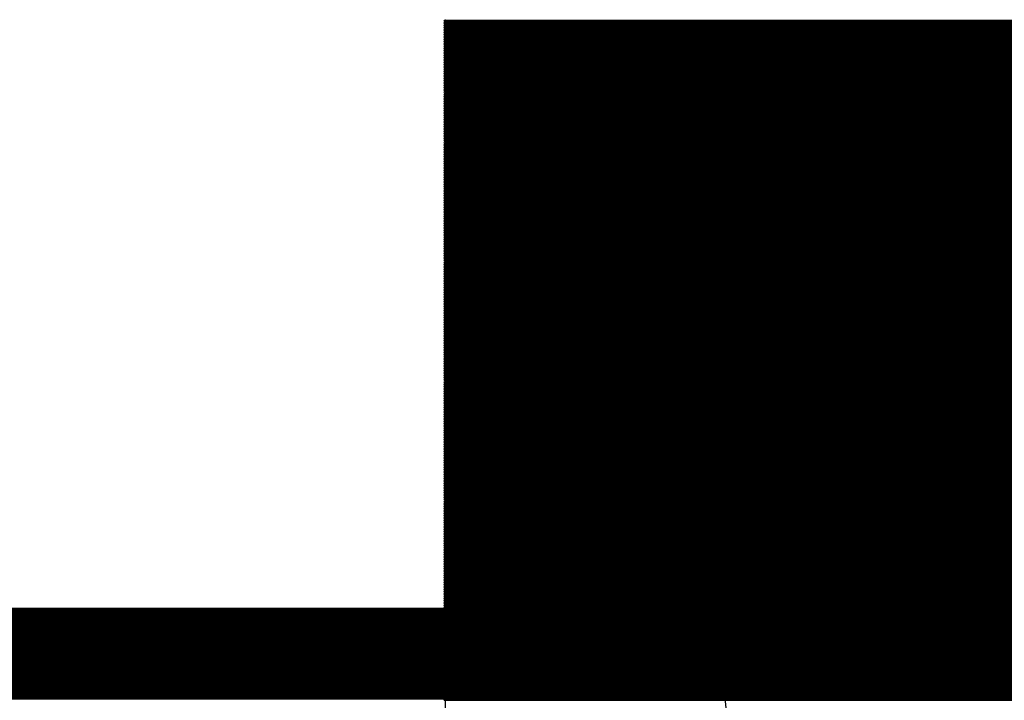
# Model space of a CAD drawing. Extents: x 0 to 23.9, y 0 to 20.7.
# Tile 85 of 127: x 12.972 to 14.059, y 19.989 to 20.74. Entities that reach past the tile are written whole.
import ezdxf

# ---------------------------------------------------------------- set-up
doc = ezdxf.new("R2010")
doc.units = 0
doc.layers.get('0').update_dxf_attribs({"linetype": 'CONTINUOUS'})
doc.layers.add('SEEEDSTUDIOXIAORP2040V1_22_GTO', color=10, linetype='CONTINUOUS')
doc.layers.add('SEEEDSTUDIOXIAORP2040V1_22_GTS', color=9, linetype='CONTINUOUS')

# ---------------------------------------------------------------- blocks, each defined once
blk = doc.blocks.new('ROUND_272')
blk.add_circle((0, 0), 0.6858)
blk = doc.blocks.new('ROUND_7')
blk.add_circle((0, 0), 0)
blk = doc.blocks.new('ROUND_8')
blk.add_circle((0, 0), 0.00127)

msp = doc.modelspace()

# ---------------------------------------------------------------- linework, layer by layer
at = {"layer": 'SEEEDSTUDIOXIAORP2040V1_22_GTO', "const_width": 0.1016}
msp.add_lwpolyline([(20.35556, 20.0406), (3.41884, 20.0406)], dxfattribs=at)
at = {"layer": 'SEEEDSTUDIOXIAORP2040V1_22_GTS'}
for points, const_width in [([(15.43558, 20.7391), (13.44168, 20.7391)], 0.00254), ([(13.44168, 20.73656), (15.43558, 20.73656)], 0.00254), ([(15.43558, 20.73402), (13.44168, 20.73402)], 0.00254), ([(13.44168, 20.73148), (15.43558, 20.73148)], 0.00254), ([(15.43558, 20.72894), (13.44168, 20.72894)], 0.00254), ([(13.44168, 20.7264), (15.43558, 20.7264)], 0.00254), ([(15.43558, 20.72386), (13.44168, 20.72386)], 0.00254), ([(13.44168, 20.72132), (15.43558, 20.72132)], 0.00254), ([(15.43558, 20.71878), (13.44168, 20.71878)], 0.00254), ([(13.44168, 20.71624), (15.43558, 20.71624)], 0.00254), ([(15.43558, 20.7137), (13.44168, 20.7137)], 0.00254), ([(13.44168, 20.71116), (15.43558, 20.71116)], 0.00254), ([(15.43558, 20.70862), (13.44168, 20.70862)], 0.00254), ([(13.44168, 20.70608), (15.43558, 20.70608)], 0.00254), ([(15.43558, 20.70354), (13.44168, 20.70354)], 0.00254), ([(13.44168, 20.701), (15.43558, 20.701)], 0.00254), ([(15.43558, 20.69846), (13.44168, 20.69846)], 0.00254), ([(13.44168, 20.69592), (15.43558, 20.69592)], 0.00254), ([(15.43558, 20.69338), (13.44168, 20.69338)], 0.00254), ([(13.44168, 20.69084), (15.43558, 20.69084)], 0.00254), ([(15.43558, 20.6883), (13.44168, 20.6883)], 0.00254), ([(13.44168, 20.68576), (15.43558, 20.68576)], 0.00254), ([(15.43558, 20.68322), (13.44168, 20.68322)], 0.00254), ([(13.44168, 20.68068), (15.43558, 20.68068)], 0.00254), ([(15.43558, 20.67814), (13.44168, 20.67814)], 0.00254), ([(13.44168, 20.6756), (15.43558, 20.6756)], 0.00254), ([(15.43558, 20.67306), (13.44168, 20.67306)], 0.00254), ([(13.44168, 20.67052), (15.43558, 20.67052)], 0.00254), ([(15.43558, 20.66798), (13.44168, 20.66798)], 0.00254), ([(13.44168, 20.66544), (15.43558, 20.66544)], 0.00254), ([(15.43558, 20.6629), (13.44168, 20.6629)], 0.00254), ([(13.44168, 20.66036), (15.43558, 20.66036)], 0.00254), ([(15.43558, 20.65782), (13.44168, 20.65782)], 0.00254), ([(13.44168, 20.65528), (15.43558, 20.65528)], 0.00254), ([(15.43558, 20.65274), (13.44168, 20.65274)], 0.00254), ([(13.44168, 20.6502), (15.43558, 20.6502)], 0.00254), ([(15.43558, 20.64766), (13.44168, 20.64766)], 0.00254), ([(13.44168, 20.64512), (15.43558, 20.64512)], 0.00254), ([(15.43558, 20.64258), (13.44168, 20.64258)], 0.00254), ([(13.44168, 20.64004), (15.43558, 20.64004)], 0.00254), ([(15.43558, 20.6375), (13.44168, 20.6375)], 0.00254), ([(13.44168, 20.63496), (15.43558, 20.63496)], 0.00254), ([(15.43558, 20.63242), (13.44168, 20.63242)], 0.00254), ([(13.44168, 20.62988), (15.43558, 20.62988)], 0.00254), ([(15.43558, 20.62734), (13.44168, 20.62734)], 0.00254), ([(13.44168, 20.6248), (15.43558, 20.6248)], 0.00254), ([(15.43558, 20.62226), (13.44168, 20.62226)], 0.00254), ([(13.44168, 20.61972), (15.43558, 20.61972)], 0.00254), ([(15.43558, 20.61718), (13.44168, 20.61718)], 0.00254), ([(13.44168, 20.61464), (15.43558, 20.61464)], 0.00254), ([(15.43558, 20.6121), (13.44168, 20.6121)], 0.00254), ([(13.44168, 20.60956), (15.43558, 20.60956)], 0.00254), ([(15.43558, 20.60702), (13.44168, 20.60702)], 0.00254), ([(13.44168, 20.60448), (15.43558, 20.60448)], 0.00254), ([(15.43558, 20.60194), (13.44168, 20.60194)], 0.00254), ([(13.44168, 20.5994), (15.43558, 20.5994)], 0.00254), ([(15.43558, 20.59686), (13.44168, 20.59686)], 0.00254), ([(13.44168, 20.59432), (15.43558, 20.59432)], 0.00254), ([(15.43558, 20.59178), (13.44168, 20.59178)], 0.00254), ([(13.44168, 20.58924), (15.43558, 20.58924)], 0.00254), ([(15.43558, 20.5867), (13.44168, 20.5867)], 0.00254), ([(13.44168, 20.58416), (15.43558, 20.58416)], 0.00254), ([(15.43558, 20.58162), (13.44168, 20.58162)], 0.00254), ([(13.44168, 20.57908), (15.43558, 20.57908)], 0.00254), ([(15.43558, 20.57654), (13.44168, 20.57654)], 0.00254), ([(13.44168, 20.574), (15.43558, 20.574)], 0.00254), ([(15.43558, 20.57146), (13.44168, 20.57146)], 0.00254), ([(13.44168, 20.56892), (15.43558, 20.56892)], 0.00254), ([(15.43558, 20.56638), (13.44168, 20.56638)], 0.00254), ([(13.44168, 20.56384), (15.43558, 20.56384)], 0.00254), ([(15.43558, 20.5613), (13.44168, 20.5613)], 0.00254), ([(13.44168, 20.55876), (15.43558, 20.55876)], 0.00254), ([(15.43558, 20.55622), (13.44168, 20.55622)], 0.00254), ([(13.44168, 20.55368), (15.43558, 20.55368)], 0.00254), ([(15.43558, 20.55114), (13.44168, 20.55114)], 0.00254), ([(13.44168, 20.5486), (15.43558, 20.5486)], 0.00254), ([(15.43558, 20.54606), (13.44168, 20.54606)], 0.00254), ([(13.44168, 20.54352), (15.43558, 20.54352)], 0.00254), ([(15.43558, 20.54098), (13.44168, 20.54098)], 0.00254), ([(13.44168, 20.53844), (15.43558, 20.53844)], 0.00254), ([(15.43558, 20.5359), (13.44168, 20.5359)], 0.00254), ([(13.44168, 20.53336), (15.43558, 20.53336)], 0.00254), ([(15.43558, 20.53082), (13.44168, 20.53082)], 0.00254), ([(13.44168, 20.52828), (15.43558, 20.52828)], 0.00254), ([(15.43558, 20.52574), (13.44168, 20.52574)], 0.00254), ([(13.44168, 20.5232), (15.43558, 20.5232)], 0.00254), ([(15.43558, 20.52066), (13.44168, 20.52066)], 0.00254), ([(13.44168, 20.51812), (15.43558, 20.51812)], 0.00254), ([(15.43558, 20.51558), (13.44168, 20.51558)], 0.00254), ([(13.44168, 20.51304), (15.43558, 20.51304)], 0.00254), ([(15.43558, 20.5105), (13.44168, 20.5105)], 0.00254), ([(13.44168, 20.50796), (15.43558, 20.50796)], 0.00254), ([(15.43558, 20.50542), (13.44168, 20.50542)], 0.00254), ([(13.44168, 20.50288), (15.43558, 20.50288)], 0.00254), ([(15.43558, 20.50034), (13.44168, 20.50034)], 0.00254), ([(13.44168, 20.4978), (15.43558, 20.4978)], 0.00254), ([(15.43558, 20.49526), (13.44168, 20.49526)], 0.00254), ([(13.44168, 20.49272), (15.43558, 20.49272)], 0.00254), ([(15.43558, 20.49018), (13.44168, 20.49018)], 0.00254), ([(13.44168, 20.48764), (15.43558, 20.48764)], 0.00254), ([(15.43558, 20.4851), (13.44168, 20.4851)], 0.00254), ([(13.44168, 20.48256), (15.43558, 20.48256)], 0.00254), ([(15.43558, 20.48002), (13.44168, 20.48002)], 0.00254), ([(13.44168, 20.47748), (15.43558, 20.47748)], 0.00254), ([(15.43558, 20.47494), (13.44168, 20.47494)], 0.00254), ([(13.44168, 20.4724), (15.43558, 20.4724)], 0.00254), ([(15.43558, 20.46986), (13.44168, 20.46986)], 0.00254), ([(13.44168, 20.46732), (15.43558, 20.46732)], 0.00254), ([(15.43558, 20.46478), (13.44168, 20.46478)], 0.00254), ([(13.44168, 20.46224), (15.43558, 20.46224)], 0.00254), ([(15.43558, 20.4597), (13.44168, 20.4597)], 0.00254), ([(13.44168, 20.45716), (15.43558, 20.45716)], 0.00254), ([(15.43558, 20.45462), (13.44168, 20.45462)], 0.00254), ([(13.44168, 20.45208), (15.43558, 20.45208)], 0.00254), ([(15.43558, 20.44954), (13.44168, 20.44954)], 0.00254), ([(13.44168, 20.447), (15.43558, 20.447)], 0.00254), ([(15.43558, 20.44446), (13.44168, 20.44446)], 0.00254), ([(13.44168, 20.44192), (15.43558, 20.44192)], 0.00254), ([(15.43558, 20.43938), (13.44168, 20.43938)], 0.00254), ([(13.44168, 20.43684), (15.43558, 20.43684)], 0.00254), ([(15.43558, 20.4343), (13.44168, 20.4343)], 0.00254), ([(13.44168, 20.43176), (15.43558, 20.43176)], 0.00254), ([(15.43558, 20.42922), (13.44168, 20.42922)], 0.00254), ([(13.44168, 20.42668), (15.43558, 20.42668)], 0.00254), ([(15.43558, 20.42414), (13.44168, 20.42414)], 0.00254), ([(13.44168, 20.4216), (15.43558, 20.4216)], 0.00254), ([(15.43558, 20.41906), (13.44168, 20.41906)], 0.00254), ([(13.44168, 20.41652), (15.43558, 20.41652)], 0.00254), ([(15.43558, 20.41398), (13.44168, 20.41398)], 0.00254), ([(13.44168, 20.41144), (15.43558, 20.41144)], 0.00254), ([(15.43558, 20.4089), (13.44168, 20.4089)], 0.00254), ([(13.44168, 20.40636), (15.43558, 20.40636)], 0.00254), ([(15.43558, 20.40382), (13.44168, 20.40382)], 0.00254), ([(13.44168, 20.40128), (15.43558, 20.40128)], 0.00254), ([(15.43558, 20.39874), (13.44168, 20.39874)], 0.00254), ([(13.44168, 20.3962), (15.43558, 20.3962)], 0.00254), ([(15.43558, 20.39366), (13.44168, 20.39366)], 0.00254), ([(13.44168, 20.39112), (15.43558, 20.39112)], 0.00254), ([(15.43558, 20.38858), (13.44168, 20.38858)], 0.00254), ([(13.44168, 20.38604), (15.43558, 20.38604)], 0.00254), ([(15.43558, 20.3835), (13.44168, 20.3835)], 0.00254), ([(13.44168, 20.38096), (15.43558, 20.38096)], 0.00254), ([(15.43558, 20.37842), (13.44168, 20.37842)], 0.00254), ([(13.44168, 20.37588), (15.43558, 20.37588)], 0.00254), ([(15.43558, 20.37334), (13.44168, 20.37334)], 0.00254), ([(13.44168, 20.3708), (15.43558, 20.3708)], 0.00254), ([(15.43558, 20.36826), (13.44168, 20.36826)], 0.00254), ([(13.44168, 20.36572), (15.43558, 20.36572)], 0.00254), ([(15.43558, 20.36318), (13.44168, 20.36318)], 0.00254), ([(13.44168, 20.36064), (15.43558, 20.36064)], 0.00254), ([(15.43558, 20.3581), (13.44168, 20.3581)], 0.00254), ([(13.44168, 20.35556), (15.43558, 20.35556)], 0.00254), ([(15.43558, 20.35302), (13.44168, 20.35302)], 0.00254), ([(13.44168, 20.35048), (15.43558, 20.35048)], 0.00254), ([(15.43558, 20.34794), (13.44168, 20.34794)], 0.00254), ([(13.44168, 20.3454), (15.43558, 20.3454)], 0.00254), ([(15.43558, 20.34286), (13.44168, 20.34286)], 0.00254), ([(13.44168, 20.34032), (15.43558, 20.34032)], 0.00254), ([(15.43558, 20.33778), (13.44168, 20.33778)], 0.00254), ([(13.44168, 20.33524), (15.43558, 20.33524)], 0.00254), ([(15.43558, 20.3327), (13.44168, 20.3327)], 0.00254), ([(13.44168, 20.33016), (15.43558, 20.33016)], 0.00254), ([(15.43558, 20.32762), (13.44168, 20.32762)], 0.00254), ([(13.44168, 20.32508), (15.43558, 20.32508)], 0.00254), ([(15.43558, 20.32254), (13.44168, 20.32254)], 0.00254), ([(13.44168, 20.32), (15.43558, 20.32)], 0.00254), ([(15.43558, 20.31746), (13.44168, 20.31746)], 0.00254), ([(13.44168, 20.31492), (15.43558, 20.31492)], 0.00254), ([(15.43558, 20.31238), (13.44168, 20.31238)], 0.00254), ([(13.44168, 20.30984), (15.43558, 20.30984)], 0.00254), ([(15.43558, 20.3073), (13.44168, 20.3073)], 0.00254), ([(13.44168, 20.30476), (15.43558, 20.30476)], 0.00254), ([(15.43558, 20.30222), (13.44168, 20.30222)], 0.00254), ([(13.44168, 20.29968), (15.43558, 20.29968)], 0.00254), ([(15.43558, 20.29714), (13.44168, 20.29714)], 0.00254), ([(13.44168, 20.2946), (15.43558, 20.2946)], 0.00254), ([(15.43558, 20.29206), (13.44168, 20.29206)], 0.00254), ([(13.44168, 20.28952), (15.43558, 20.28952)], 0.00254), ([(15.43558, 20.28698), (13.44168, 20.28698)], 0.00254), ([(13.44168, 20.28444), (15.43558, 20.28444)], 0.00254), ([(15.43558, 20.2819), (13.44168, 20.2819)], 0.00254), ([(13.44168, 20.27936), (15.43558, 20.27936)], 0.00254), ([(15.43558, 20.27682), (13.44168, 20.27682)], 0.00254), ([(13.44168, 20.27428), (15.43558, 20.27428)], 0.00254), ([(15.43558, 20.27174), (13.44168, 20.27174)], 0.00254), ([(13.44168, 20.2692), (15.43558, 20.2692)], 0.00254), ([(15.43558, 20.26666), (13.44168, 20.26666)], 0.00254), ([(13.44168, 20.26412), (15.43558, 20.26412)], 0.00254), ([(15.43558, 20.26158), (13.44168, 20.26158)], 0.00254), ([(13.44168, 20.25904), (15.43558, 20.25904)], 0.00254), ([(15.43558, 20.2565), (13.44168, 20.2565)], 0.00254), ([(13.44168, 20.25396), (15.43558, 20.25396)], 0.00254), ([(15.43558, 20.25142), (13.44168, 20.25142)], 0.00254), ([(13.44168, 20.24888), (15.43558, 20.24888)], 0.00254), ([(15.43558, 20.24634), (13.44168, 20.24634)], 0.00254), ([(13.44168, 20.2438), (15.43558, 20.2438)], 0.00254), ([(15.43558, 20.24126), (13.44168, 20.24126)], 0.00254), ([(13.44168, 20.23872), (15.43558, 20.23872)], 0.00254), ([(15.43558, 20.23618), (13.44168, 20.23618)], 0.00254), ([(13.44168, 20.23364), (15.43558, 20.23364)], 0.00254), ([(15.43558, 20.2311), (13.44168, 20.2311)], 0.00254), ([(13.44168, 20.22856), (15.43558, 20.22856)], 0.00254), ([(15.43558, 20.22602), (13.44168, 20.22602)], 0.00254), ([(13.44168, 20.22348), (15.43558, 20.22348)], 0.00254), ([(15.43558, 20.22094), (13.44168, 20.22094)], 0.00254), ([(13.44168, 20.2184), (15.43558, 20.2184)], 0.00254), ([(15.43558, 20.21586), (13.44168, 20.21586)], 0.00254), ([(13.44168, 20.21332), (15.43558, 20.21332)], 0.00254), ([(15.43558, 20.21078), (13.44168, 20.21078)], 0.00254), ([(13.44168, 20.20824), (15.43558, 20.20824)], 0.00254), ([(15.43558, 20.2057), (13.44168, 20.2057)], 0.00254), ([(13.44168, 20.20316), (15.43558, 20.20316)], 0.00254), ([(15.43558, 20.20062), (13.44168, 20.20062)], 0.00254), ([(13.44168, 20.19808), (15.43558, 20.19808)], 0.00254), ([(15.43558, 20.19554), (13.44168, 20.19554)], 0.00254), ([(13.44168, 20.193), (15.43558, 20.193)], 0.00254), ([(15.43558, 20.19046), (13.44168, 20.19046)], 0.00254), ([(13.44168, 20.18792), (15.43558, 20.18792)], 0.00254), ([(15.43558, 20.18538), (13.44168, 20.18538)], 0.00254), ([(13.44168, 20.18284), (15.43558, 20.18284)], 0.00254), ([(15.43558, 20.1803), (13.44168, 20.1803)], 0.00254), ([(13.44168, 20.17776), (15.43558, 20.17776)], 0.00254), ([(13.44168, 20.17522), (15.43558, 20.17522)], 0.00254), ([(15.43558, 20.17522), (13.44168, 20.17522)], 0.00254), ([(15.43558, 20.17268), (13.44168, 20.17268)], 0.00254), ([(13.44168, 20.17014), (15.43558, 20.17014)], 0.00254), ([(15.43558, 20.1676), (13.44168, 20.1676)], 0.00254), ([(13.44168, 20.16506), (15.43558, 20.16506)], 0.00254), ([(15.43558, 20.16252), (13.44168, 20.16252)], 0.00254), ([(13.44168, 20.15998), (15.43558, 20.15998)], 0.00254), ([(15.43558, 20.15744), (13.44168, 20.15744)], 0.00254), ([(13.44168, 20.1549), (15.43558, 20.1549)], 0.00254), ([(15.43558, 20.15236), (13.44168, 20.15236)], 0.00254), ([(13.44168, 20.14982), (15.43558, 20.14982)], 0.00254), ([(15.43558, 20.14728), (13.44168, 20.14728)], 0.00254), ([(13.44168, 20.14474), (15.43558, 20.14474)], 0.00254), ([(15.43558, 20.1422), (13.44168, 20.1422)], 0.00254), ([(13.44168, 20.13966), (15.43558, 20.13966)], 0.00254), ([(15.43558, 20.13712), (13.44168, 20.13712)], 0.00254), ([(13.44168, 20.13458), (15.43558, 20.13458)], 0.00254), ([(15.43558, 20.13204), (13.44168, 20.13204)], 0.00254), ([(13.44168, 20.1295), (15.43558, 20.1295)], 0.00254), ([(15.43558, 20.12696), (13.44168, 20.12696)], 0.00254), ([(13.44168, 20.12442), (15.43558, 20.12442)], 0.00254), ([(15.43558, 20.12188), (13.44168, 20.12188)], 0.00254), ([(13.44168, 20.11934), (15.43558, 20.11934)], 0.00254), ([(15.43558, 20.1168), (13.44168, 20.1168)], 0.00254), ([(13.44168, 20.11426), (15.43558, 20.11426)], 0.00254), ([(15.43558, 20.11172), (13.44168, 20.11172)], 0.00254), ([(13.44168, 20.10918), (15.43558, 20.10918)], 0.00254), ([(15.43558, 20.10664), (13.44168, 20.10664)], 0.00254), ([(13.44168, 20.1041), (15.43558, 20.1041)], 0.00254), ([(15.43558, 20.10156), (13.44168, 20.10156)], 0.00254), ([(13.44168, 20.09902), (15.43558, 20.09902)], 0.00254), ([(15.43558, 20.09648), (13.44168, 20.09648)], 0.00254), ([(13.44168, 20.09394), (15.43558, 20.09394)], 0.00254), ([(20.35556, 20.0406), (3.41884, 20.0406)], 0.1016), ([(15.43558, 20.0914), (13.44168, 20.0914)], 0.00254), ([(13.44168, 20.08886), (15.43558, 20.08886)], 0.00254), ([(15.43558, 20.08632), (13.44168, 20.08632)], 0.00254), ([(13.44168, 20.08378), (15.43558, 20.08378)], 0.00254), ([(15.43558, 20.08124), (13.44168, 20.08124)], 0.00254), ([(13.44168, 20.0787), (15.43558, 20.0787)], 0.00254), ([(15.43558, 20.07616), (13.44168, 20.07616)], 0.00254), ([(13.44168, 20.07362), (15.43558, 20.07362)], 0.00254), ([(15.43558, 20.07108), (13.44168, 20.07108)], 0.00254), ([(13.44168, 20.06854), (15.43558, 20.06854)], 0.00254), ([(15.43558, 20.066), (13.44168, 20.066)], 0.00254), ([(13.44168, 20.06346), (15.43558, 20.06346)], 0.00254), ([(15.43558, 20.06092), (13.44168, 20.06092)], 0.00254), ([(13.44168, 20.05838), (15.43558, 20.05838)], 0.00254), ([(15.43558, 20.05584), (13.44168, 20.05584)], 0.00254), ([(13.44168, 20.0533), (15.43558, 20.0533)], 0.00254), ([(15.43558, 20.05076), (13.44168, 20.05076)], 0.00254), ([(13.44168, 20.04822), (15.43558, 20.04822)], 0.00254), ([(15.43558, 20.04568), (13.44168, 20.04568)], 0.00254), ([(13.44168, 20.04314), (15.43558, 20.04314)], 0.00254), ([(15.43558, 20.0406), (13.44168, 20.0406)], 0.00254), ([(13.44168, 20.03806), (15.43558, 20.03806)], 0.00254), ([(15.43558, 20.03552), (13.44168, 20.03552)], 0.00254), ([(13.44168, 20.03298), (15.43558, 20.03298)], 0.00254), ([(15.43558, 20.03044), (13.44168, 20.03044)], 0.00254), ([(13.44168, 20.0279), (15.43558, 20.0279)], 0.00254), ([(15.43558, 20.02536), (13.44168, 20.02536)], 0.00254), ([(13.44168, 20.02282), (15.43558, 20.02282)], 0.00254), ([(15.43558, 20.02028), (13.44168, 20.02028)], 0.00254), ([(13.44168, 20.01774), (15.43558, 20.01774)], 0.00254), ([(15.43558, 20.0152), (13.44168, 20.0152)], 0.00254), ([(13.44168, 20.01266), (15.43558, 20.01266)], 0.00254), ([(15.43558, 20.01012), (13.44168, 20.01012)], 0.00254), ([(13.44168, 20.00758), (15.43558, 20.00758)], 0.00254), ([(15.43558, 20.00504), (13.44168, 20.00504)], 0.00254), ([(13.44168, 20.0025), (15.43558, 20.0025)], 0.00254), ([(15.43558, 19.99996), (13.44168, 19.99996)], 0.00254), ([(13.44168, 19.99742), (15.43558, 19.99742)], 0.00254), ([(15.43558, 19.99488), (13.44168, 19.99488)], 0.00254), ([(13.44168, 19.99234), (15.43558, 19.99234)], 0.00254), ([(15.43558, 19.9898), (13.44168, 19.9898)], 0.00254)]:
    msp.add_lwpolyline(points, dxfattribs=dict(at, const_width=const_width))
for points in [[(13.44168, 19.20494), (13.44168, 20.7391)], [(13.44168, 20.7391), (15.43558, 20.7391)]]:
    msp.add_lwpolyline(points, dxfattribs=at)

# ---------------------------------------------------------------- block references
for name, p in [('ROUND_7', (13.44168, 20.7391)), ('ROUND_8', (13.44168, 20.7391)), ('ROUND_8', (13.44168, 20.73656)), ('ROUND_8', (13.44168, 20.73402)), ('ROUND_8', (13.44168, 20.73148)), ('ROUND_8', (13.44168, 20.72894)), ('ROUND_8', (13.44168, 20.7264)), ('ROUND_272', (14.43482, 20.0406)), ('ROUND_8', (13.44168, 20.72386)), ('ROUND_8', (13.44168, 20.72132)), ('ROUND_8', (13.44168, 20.71878)), ('ROUND_8', (13.44168, 20.71624)), ('ROUND_8', (13.44168, 20.7137)), ('ROUND_8', (13.44168, 20.71116)), ('ROUND_8', (13.44168, 20.70862)), ('ROUND_8', (13.44168, 20.70608)), ('ROUND_8', (13.44168, 20.70354)), ('ROUND_8', (13.44168, 20.701)), ('ROUND_8', (13.44168, 20.69846)), ('ROUND_8', (13.44168, 20.69592)), ('ROUND_8', (13.44168, 20.69338)), ('ROUND_8', (13.44168, 20.69084)), ('ROUND_8', (13.44168, 20.6883)), ('ROUND_8', (13.44168, 20.68576)), ('ROUND_8', (13.44168, 20.68322)), ('ROUND_8', (13.44168, 20.68068)), ('ROUND_8', (13.44168, 20.67814)), ('ROUND_8', (13.44168, 20.6756)), ('ROUND_8', (13.44168, 20.67306)), ('ROUND_8', (13.44168, 20.67052)), ('ROUND_8', (13.44168, 20.66798)), ('ROUND_8', (13.44168, 20.66544)), ('ROUND_8', (13.44168, 20.6629)), ('ROUND_8', (13.44168, 20.66036)), ('ROUND_8', (13.44168, 20.65782)), ('ROUND_8', (13.44168, 20.65528)), ('ROUND_8', (13.44168, 20.65274)), ('ROUND_8', (13.44168, 20.6502)), ('ROUND_8', (13.44168, 20.64766)), ('ROUND_8', (13.44168, 20.64512)), ('ROUND_8', (13.44168, 20.64258)), ('ROUND_8', (13.44168, 20.64004)), ('ROUND_8', (13.44168, 20.6375)), ('ROUND_8', (13.44168, 20.63496)), ('ROUND_8', (13.44168, 20.63242)), ('ROUND_8', (13.44168, 20.62988)), ('ROUND_8', (13.44168, 20.62734)), ('ROUND_8', (13.44168, 20.6248)), ('ROUND_8', (13.44168, 20.62226)), ('ROUND_8', (13.44168, 20.61972)), ('ROUND_8', (13.44168, 20.61718)), ('ROUND_8', (13.44168, 20.61464)), ('ROUND_8', (13.44168, 20.6121)), ('ROUND_8', (13.44168, 20.60956)), ('ROUND_8', (13.44168, 20.60702)), ('ROUND_8', (13.44168, 20.60448)), ('ROUND_8', (13.44168, 20.60194)), ('ROUND_8', (13.44168, 20.5994)), ('ROUND_8', (13.44168, 20.59686)), ('ROUND_8', (13.44168, 20.59432)), ('ROUND_8', (13.44168, 20.59178)), ('ROUND_8', (13.44168, 20.58924)), ('ROUND_8', (13.44168, 20.5867)), ('ROUND_8', (13.44168, 20.58416)), ('ROUND_8', (13.44168, 20.58162)), ('ROUND_8', (13.44168, 20.57908)), ('ROUND_8', (13.44168, 20.57654)), ('ROUND_8', (13.44168, 20.574)), ('ROUND_8', (13.44168, 20.57146)), ('ROUND_8', (13.44168, 20.56892)), ('ROUND_8', (13.44168, 20.56638)), ('ROUND_8', (13.44168, 20.56384)), ('ROUND_8', (13.44168, 20.5613)), ('ROUND_8', (13.44168, 20.55876)), ('ROUND_8', (13.44168, 20.55622)), ('ROUND_8', (13.44168, 20.55368)), ('ROUND_8', (13.44168, 20.55114)), ('ROUND_8', (13.44168, 20.5486)), ('ROUND_8', (13.44168, 20.54606)), ('ROUND_8', (13.44168, 20.54352)), ('ROUND_8', (13.44168, 20.54098)), ('ROUND_8', (13.44168, 20.53844)), ('ROUND_8', (13.44168, 20.5359)), ('ROUND_8', (13.44168, 20.53336)), ('ROUND_8', (13.44168, 20.53082)), ('ROUND_8', (13.44168, 20.52828)), ('ROUND_8', (13.44168, 20.52574)), ('ROUND_8', (13.44168, 20.5232)), ('ROUND_8', (13.44168, 20.52066)), ('ROUND_8', (13.44168, 20.51812)), ('ROUND_8', (13.44168, 20.51558)), ('ROUND_8', (13.44168, 20.51304)), ('ROUND_8', (13.44168, 20.5105)), ('ROUND_8', (13.44168, 20.50796)), ('ROUND_8', (13.44168, 20.50542)), ('ROUND_8', (13.44168, 20.50288)), ('ROUND_8', (13.44168, 20.50034)), ('ROUND_8', (13.44168, 20.4978)), ('ROUND_8', (13.44168, 20.49526)), ('ROUND_8', (13.44168, 20.49272)), ('ROUND_8', (13.44168, 20.49018)), ('ROUND_8', (13.44168, 20.48764)), ('ROUND_8', (13.44168, 20.4851)), ('ROUND_8', (13.44168, 20.48256)), ('ROUND_8', (13.44168, 20.48002)), ('ROUND_8', (13.44168, 20.47748)), ('ROUND_8', (13.44168, 20.47494)), ('ROUND_8', (13.44168, 20.4724)), ('ROUND_8', (13.44168, 20.46986)), ('ROUND_8', (13.44168, 20.46732)), ('ROUND_8', (13.44168, 20.46478)), ('ROUND_8', (13.44168, 20.46224)), ('ROUND_8', (13.44168, 20.4597)), ('ROUND_8', (13.44168, 20.45716)), ('ROUND_8', (13.44168, 20.45462)), ('ROUND_8', (13.44168, 20.45208)), ('ROUND_8', (13.44168, 20.44954)), ('ROUND_8', (13.44168, 20.447)), ('ROUND_8', (13.44168, 20.44446)), ('ROUND_8', (13.44168, 20.44192)), ('ROUND_8', (13.44168, 20.43938)), ('ROUND_8', (13.44168, 20.43684)), ('ROUND_8', (13.44168, 20.4343)), ('ROUND_8', (13.44168, 20.43176)), ('ROUND_8', (13.44168, 20.42922)), ('ROUND_8', (13.44168, 20.42668)), ('ROUND_8', (13.44168, 20.42414)), ('ROUND_8', (13.44168, 20.4216)), ('ROUND_8', (13.44168, 20.41906)), ('ROUND_8', (13.44168, 20.41652)), ('ROUND_8', (13.44168, 20.41398)), ('ROUND_8', (13.44168, 20.41144)), ('ROUND_8', (13.44168, 20.4089)), ('ROUND_8', (13.44168, 20.40636)), ('ROUND_8', (13.44168, 20.40382)), ('ROUND_8', (13.44168, 20.40128)), ('ROUND_8', (13.44168, 20.39874)), ('ROUND_8', (13.44168, 20.3962)), ('ROUND_8', (13.44168, 20.39366)), ('ROUND_8', (13.44168, 20.39112)), ('ROUND_8', (13.44168, 20.38858)), ('ROUND_8', (13.44168, 20.38604)), ('ROUND_8', (13.44168, 20.3835)), ('ROUND_8', (13.44168, 20.38096)), ('ROUND_8', (13.44168, 20.37842)), ('ROUND_8', (13.44168, 20.37588)), ('ROUND_8', (13.44168, 20.37334)), ('ROUND_8', (13.44168, 20.3708)), ('ROUND_8', (13.44168, 20.36826)), ('ROUND_8', (13.44168, 20.36572)), ('ROUND_8', (13.44168, 20.36318)), ('ROUND_8', (13.44168, 20.36064)), ('ROUND_8', (13.44168, 20.3581)), ('ROUND_8', (13.44168, 20.35556)), ('ROUND_8', (13.44168, 20.35302)), ('ROUND_8', (13.44168, 20.35048)), ('ROUND_8', (13.44168, 20.34794)), ('ROUND_8', (13.44168, 20.3454)), ('ROUND_8', (13.44168, 20.34286)), ('ROUND_8', (13.44168, 20.34032)), ('ROUND_8', (13.44168, 20.33778)), ('ROUND_8', (13.44168, 20.33524)), ('ROUND_8', (13.44168, 20.3327)), ('ROUND_8', (13.44168, 20.33016)), ('ROUND_8', (13.44168, 20.32762)), ('ROUND_8', (13.44168, 20.32508)), ('ROUND_8', (13.44168, 20.32254)), ('ROUND_8', (13.44168, 20.32)), ('ROUND_8', (13.44168, 20.31746)), ('ROUND_8', (13.44168, 20.31492)), ('ROUND_8', (13.44168, 20.31238)), ('ROUND_8', (13.44168, 20.30984)), ('ROUND_8', (13.44168, 20.3073)), ('ROUND_8', (13.44168, 20.30476)), ('ROUND_8', (13.44168, 20.30222)), ('ROUND_8', (13.44168, 20.29968)), ('ROUND_8', (13.44168, 20.29714)), ('ROUND_8', (13.44168, 20.2946)), ('ROUND_8', (13.44168, 20.29206)), ('ROUND_8', (13.44168, 20.28952)), ('ROUND_8', (13.44168, 20.28698)), ('ROUND_8', (13.44168, 20.28444)), ('ROUND_8', (13.44168, 20.2819)), ('ROUND_8', (13.44168, 20.27936)), ('ROUND_8', (13.44168, 20.27682)), ('ROUND_8', (13.44168, 20.27428)), ('ROUND_8', (13.44168, 20.27174)), ('ROUND_8', (13.44168, 20.2692)), ('ROUND_8', (13.44168, 20.26666)), ('ROUND_8', (13.44168, 20.26412)), ('ROUND_8', (13.44168, 20.26158)), ('ROUND_8', (13.44168, 20.25904)), ('ROUND_8', (13.44168, 20.2565)), ('ROUND_8', (13.44168, 20.25396)), ('ROUND_8', (13.44168, 20.25142)), ('ROUND_8', (13.44168, 20.24888)), ('ROUND_8', (13.44168, 20.24634)), ('ROUND_8', (13.44168, 20.2438)), ('ROUND_8', (13.44168, 20.24126)), ('ROUND_8', (13.44168, 20.23872)), ('ROUND_8', (13.44168, 20.23618)), ('ROUND_8', (13.44168, 20.23364)), ('ROUND_8', (13.44168, 20.2311)), ('ROUND_8', (13.44168, 20.22856)), ('ROUND_8', (13.44168, 20.22602)), ('ROUND_8', (13.44168, 20.22348)), ('ROUND_8', (13.44168, 20.22094)), ('ROUND_8', (13.44168, 20.2184)), ('ROUND_8', (13.44168, 20.21586)), ('ROUND_8', (13.44168, 20.21332)), ('ROUND_8', (13.44168, 20.21078)), ('ROUND_8', (13.44168, 20.20824)), ('ROUND_8', (13.44168, 20.2057)), ('ROUND_8', (13.44168, 20.20316)), ('ROUND_8', (13.44168, 20.20062)), ('ROUND_8', (13.44168, 20.19808)), ('ROUND_8', (13.44168, 20.19554)), ('ROUND_8', (13.44168, 20.193)), ('ROUND_8', (13.44168, 20.19046)), ('ROUND_8', (13.44168, 20.18792)), ('ROUND_8', (13.44168, 20.18538)), ('ROUND_8', (13.44168, 20.18284)), ('ROUND_8', (13.44168, 20.1803)), ('ROUND_8', (13.44168, 20.17776)), ('ROUND_8', (13.44168, 20.17522)), ('ROUND_8', (13.44168, 20.17522)), ('ROUND_8', (13.44168, 20.17268)), ('ROUND_8', (13.44168, 20.17014)), ('ROUND_8', (13.44168, 20.1676)), ('ROUND_8', (13.44168, 20.16506)), ('ROUND_8', (13.44168, 20.16252)), ('ROUND_8', (13.44168, 20.15998)), ('ROUND_8', (13.44168, 20.15744)), ('ROUND_8', (13.44168, 20.1549)), ('ROUND_8', (13.44168, 20.15236)), ('ROUND_8', (13.44168, 20.14982)), ('ROUND_8', (13.44168, 20.14728)), ('ROUND_8', (13.44168, 20.14474)), ('ROUND_8', (13.44168, 20.1422)), ('ROUND_8', (13.44168, 20.13966)), ('ROUND_8', (13.44168, 20.13712)), ('ROUND_8', (13.44168, 20.13458)), ('ROUND_8', (13.44168, 20.13204)), ('ROUND_8', (13.44168, 20.1295)), ('ROUND_8', (13.44168, 20.12696)), ('ROUND_8', (13.44168, 20.12442)), ('ROUND_8', (13.44168, 20.12188)), ('ROUND_8', (13.44168, 20.11934)), ('ROUND_8', (13.44168, 20.1168)), ('ROUND_8', (13.44168, 20.11426)), ('ROUND_8', (13.44168, 20.11172)), ('ROUND_8', (13.44168, 20.10918)), ('ROUND_8', (13.44168, 20.10664)), ('ROUND_8', (13.44168, 20.1041)), ('ROUND_8', (13.44168, 20.10156)), ('ROUND_8', (13.44168, 20.09902)), ('ROUND_8', (13.44168, 20.09648)), ('ROUND_8', (13.44168, 20.09394)), ('ROUND_8', (13.44168, 20.0914)), ('ROUND_8', (13.44168, 20.08886)), ('ROUND_8', (13.44168, 20.08632)), ('ROUND_8', (13.44168, 20.08378)), ('ROUND_8', (13.44168, 20.08124)), ('ROUND_8', (13.44168, 20.0787)), ('ROUND_8', (13.44168, 20.07616)), ('ROUND_8', (13.44168, 20.07362)), ('ROUND_8', (13.44168, 20.07108)), ('ROUND_8', (13.44168, 20.06854)), ('ROUND_8', (13.44168, 20.066)), ('ROUND_8', (13.44168, 20.06346)), ('ROUND_8', (13.44168, 20.06092)), ('ROUND_8', (13.44168, 20.05838)), ('ROUND_8', (13.44168, 20.05584)), ('ROUND_8', (13.44168, 20.0533)), ('ROUND_8', (13.44168, 20.05076)), ('ROUND_8', (13.44168, 20.04822)), ('ROUND_8', (13.44168, 20.04568)), ('ROUND_8', (13.44168, 20.04314)), ('ROUND_8', (13.44168, 20.0406)), ('ROUND_8', (13.44168, 20.03806)), ('ROUND_8', (13.44168, 20.03552)), ('ROUND_8', (13.44168, 20.03298)), ('ROUND_8', (13.44168, 20.03044)), ('ROUND_8', (13.44168, 20.0279)), ('ROUND_8', (13.44168, 20.02536)), ('ROUND_8', (13.44168, 20.02282)), ('ROUND_8', (13.44168, 20.02028)), ('ROUND_8', (13.44168, 20.01774)), ('ROUND_8', (13.44168, 20.0152)), ('ROUND_8', (13.44168, 20.01266)), ('ROUND_8', (13.44168, 20.01012)), ('ROUND_8', (13.44168, 20.00758)), ('ROUND_8', (13.44168, 20.00504)), ('ROUND_8', (13.44168, 20.0025)), ('ROUND_8', (13.44168, 19.99996)), ('ROUND_8', (13.44168, 19.99742)), ('ROUND_8', (13.44168, 19.99488)), ('ROUND_8', (13.44168, 19.99234)), ('ROUND_8', (13.44168, 19.9898))]:
    msp.add_blockref(name, p, dxfattribs=at)

doc.saveas('drawing.dxf')
